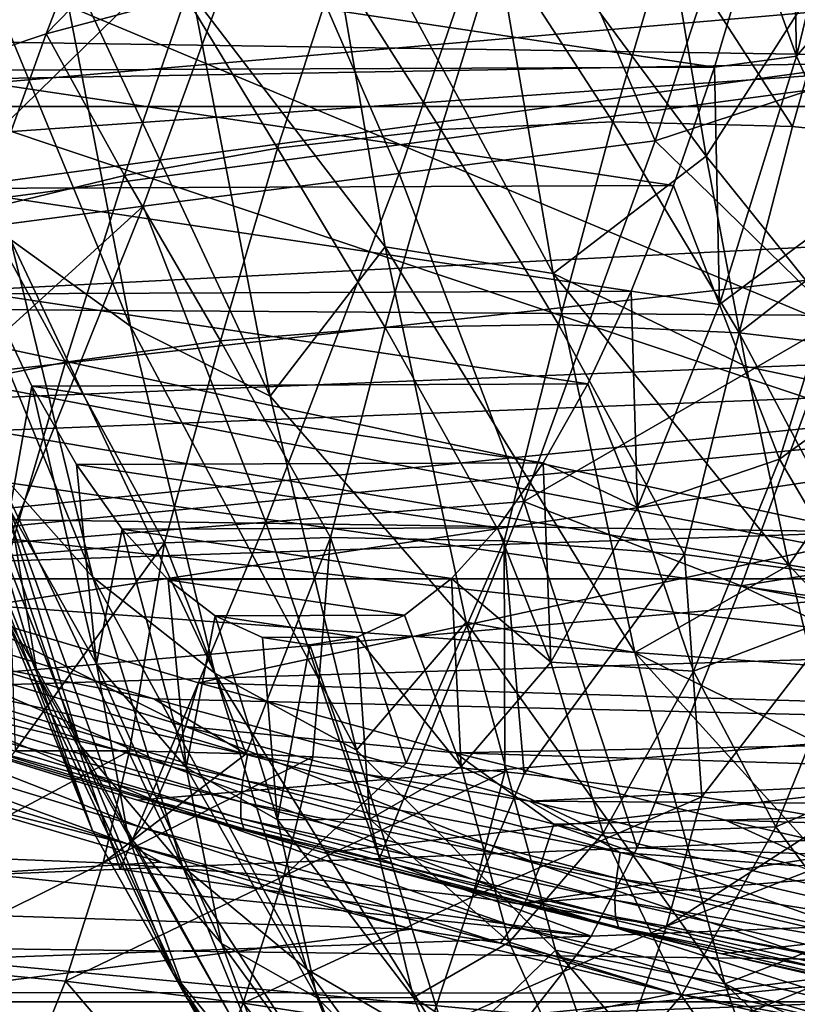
# Model space of a CAD drawing. Header units: metres. Extents: x -160 to 52, y -25 to 25.
# Tile 52 of 166: x -21.76 to -18.17, y -18.78 to -14.23. Entities that reach past the tile are written whole.
import ezdxf

# ---------------------------------------------------------------- set-up
doc = ezdxf.new("R2010")
doc.units = ezdxf.units.M
doc.layers.add('solid_509094_SW0001', color=7, linetype='CONTINUOUS')

msp = doc.modelspace()

# ---------------------------------------------------------------- linework, layer by layer
at = {"layer": 'solid_509094_SW0001'}
for points in [[(-159.199997, -12.25, -21.217623), (-2.2, -12.25, -21.217623), (-2.2, -14.630385, -19.652018)], [(-159.199997, -14.630385, -19.652018), (-159.199997, -12.25, -21.217623), (-2.2, -14.630385, -19.652018)], [(-18.173281, -14.397585, 240.388992), (-17.847292, -13.055367, 241.953522), (-18.198757, -13.183442, 240.587463)], [(-17.53886, -13.65521, 242.467819), (-17.847292, -13.055367, 241.953522), (-18.173281, -14.397585, 240.388992)], [(-19.453798, -13.322339, 54.898964), (-18.283709, -13.115125, 61.15295), (-18.826437, -14.788777, 61.102764)], [(-18.826437, -14.788777, 61.102764), (-18.283709, -13.115125, 61.15295), (-17.56217, -14.373562, 67.456833)], [(-18.283709, -13.115125, 61.15295), (-17.179119, -13.118665, 67.391418), (-17.56217, -14.373562, 67.456833)], [(-18.173281, -14.397585, 240.388992), (-18.198757, -13.183442, 240.587463), (-18.371925, -13.842731, 239.756378)], [(-17.085003, -14.415578, 156.350571), (-7.311633, -13.258711, 206.465927), (-18.501125, -13.608867, 156.64563)], [(-21.642118, -14.294198, 23.124832), (-20.70084, -13.325724, 23.157957), (-21.33568, -13.500757, 23.519991)], [(-21.642118, -14.294198, 23.124832), (-20.996376, -14.120806, 22.75869), (-20.70084, -13.325724, 23.157957)], [(-19.453798, -13.322339, 54.898964), (-20.010138, -14.939041, 54.707191), (-20.62406, -13.530023, 48.64502)], [(-19.453798, -13.322339, 54.898964), (-18.826437, -14.788777, 61.102764), (-20.010138, -14.939041, 54.707191)], [(-20.40604, -13.347255, 211.705841), (-20.074125, -15.279025, 213.298798), (-20.963863, -14.116713, 212.869995)], [(-19.298615, -15.401897, 212.977463), (-20.074125, -15.279025, 213.298798), (-20.40604, -13.347255, 211.705841)], [(-19.63327, -13.450926, 211.371353), (-19.298615, -15.401897, 212.977463), (-20.40604, -13.347255, 211.705841)], [(-19.63327, -13.450926, 211.371353), (-18.763504, -13.835217, 211.404358), (-18.590647, -14.859527, 212.233948)], [(-19.63327, -13.450926, 211.371353), (-18.590647, -14.859527, 212.233948), (-19.298615, -15.401897, 212.977463)], [(-22.230783, -14.490651, 23.542734), (-21.33568, -13.500757, 23.519991), (-21.913778, -13.698278, 23.933882)], [(-22.230783, -14.490651, 23.542734), (-21.642118, -14.294198, 23.124832), (-21.33568, -13.500757, 23.519991)], [(-21.252459, -15.645465, 215.029541), (-21.80652, -15.244057, 215.530884), (-22.147562, -13.47635, 213.894135)], [(-21.60248, -13.831214, 213.349701), (-21.252459, -15.645465, 215.029541), (-22.147562, -13.47635, 213.894135)], [(-20.62406, -13.530023, 48.64502), (-22.378437, -15.245604, 41.916275), (-21.794861, -13.742628, 42.391216)], [(-20.62406, -13.530023, 48.64502), (-21.194012, -15.089783, 48.311657), (-22.378437, -15.245604, 41.916275)], [(-20.010138, -14.939041, 54.707191), (-21.194012, -15.089783, 48.311657), (-20.62406, -13.530023, 48.64502)], [(-30.09617, -14.070501, 104.363647), (-29.143726, -14.629362, 104.165062), (-18.501125, -13.608867, 156.64563)], [(-29.143726, -14.629362, 104.165062), (-17.085003, -14.415578, 156.350571), (-18.501125, -13.608867, 156.64563)], [(-17.879827, -15.059096, 240.831421), (-17.53886, -13.65521, 242.467819), (-18.173281, -14.397585, 240.388992)], [(-28.382711, -14.416945, 102.313995), (-27.237396, -14.982709, 102.075356), (-12.591782, -13.71613, 99.023727)], [(-24.208048, -14.016588, 101.444145), (-28.382711, -14.416945, 102.313995), (-12.591782, -13.71613, 99.023727)], [(-27.237396, -14.982709, 102.075356), (-25.986204, -15.540553, 101.814651), (-12.591782, -13.71613, 99.023727)], [(-25.986204, -15.540553, 101.814651), (-13.224585, -15.627978, 99.155579), (-12.591782, -13.71613, 99.023727)], [(-22.182384, -13.89665, 102.19677), (-12.084919, -13.791648, 100.092812), (-13.419946, -17.554045, 100.370987)], [(-20.606619, -15.96841, 214.584518), (-21.252459, -15.645465, 215.029541), (-21.60248, -13.831214, 213.349701)], [(-20.963863, -14.116713, 212.869995), (-20.606619, -15.96841, 214.584518), (-21.60248, -13.831214, 213.349701)], [(-19.022532, -14.700132, 21.262287), (-18.767569, -13.832637, 21.835644), (-19.55431, -13.880559, 22.127483)], [(-19.022532, -14.700132, 21.262287), (-18.191813, -14.722625, 20.954041), (-18.767569, -13.832637, 21.835644)], [(-18.191813, -14.722625, 20.954041), (-17.943487, -13.845516, 21.541735), (-18.767569, -13.832637, 21.835644)], [(-18.590647, -14.859527, 212.233948), (-18.763504, -13.835217, 211.404358), (-18.050093, -14.010498, 211.396576)], [(-22.475178, -13.859868, 220.063721), (-18.553247, -14.447585, 238.886169), (-18.371925, -13.842731, 239.756378)], [(-22.475178, -13.859868, 220.063721), (-22.293646, -14.463206, 220.934937), (-18.553247, -14.447585, 238.886169)], [(-19.817663, -14.736327, 21.567135), (-19.55431, -13.880559, 22.127483), (-20.298777, -13.979791, 22.430727)], [(-19.817663, -14.736327, 21.567135), (-19.022532, -14.700132, 21.262287), (-19.55431, -13.880559, 22.127483)], [(-18.173281, -14.397585, 240.388992), (-18.371925, -13.842731, 239.756378), (-18.553247, -14.447585, 238.886169)], [(-18.191813, -14.722625, 20.954041), (-17.331972, -14.812612, 20.627527), (-17.943487, -13.845516, 21.541735)], [(-23.973467, -14.016588, 102.569969), (-22.182384, -13.89665, 102.19677), (-13.419946, -17.554045, 100.370987)], [(-23.973467, -14.016588, 102.569969), (-13.419946, -17.554045, 100.370987), (-28.969301, -14.214999, 103.610924)], [(-20.571789, -14.82228, 21.882742), (-20.298777, -13.979791, 22.430727), (-20.996376, -14.120806, 22.75869)], [(-20.571789, -14.82228, 21.882742), (-19.817663, -14.736327, 21.567135), (-20.298777, -13.979791, 22.430727)], [(-18.590647, -14.859527, 212.233948), (-18.050093, -14.010498, 211.396576), (-17.689871, -15.982381, 213.125381)], [(-21.279795, -14.949032, 22.223064), (-20.996376, -14.120806, 22.75869), (-21.642118, -14.294198, 23.124832)], [(-21.279795, -14.949032, 22.223064), (-20.571789, -14.82228, 21.882742), (-20.996376, -14.120806, 22.75869)], [(-20.074125, -15.279025, 213.298798), (-20.606619, -15.96841, 214.584518), (-20.963863, -14.116713, 212.869995)], [(-13.419946, -17.554045, 100.370987), (-27.937998, -14.761757, 103.396034), (-28.969301, -14.214999, 103.610924)], [(-21.936222, -15.10772, 22.602316), (-21.642118, -14.294198, 23.124832), (-22.230783, -14.490651, 23.542734)], [(-21.936222, -15.10772, 22.602316), (-21.279795, -14.949032, 22.223064), (-21.642118, -14.294198, 23.124832)], [(-18.826437, -14.788777, 61.102764), (-17.56217, -14.373562, 67.456833), (-17.979334, -15.61622, 67.527695)], [(-29.143726, -14.629362, 104.165062), (-28.099867, -15.185359, 103.947464), (-17.085003, -14.415578, 156.350571)], [(-28.099867, -15.185359, 103.947464), (-26.956629, -15.736321, 103.709198), (-17.085003, -14.415578, 156.350571)], [(-26.956629, -15.736321, 103.709198), (-15.586901, -15.149146, 156.038422), (-17.085003, -14.415578, 156.350571)], [(-18.528837, -15.545301, 238.682587), (-18.173281, -14.397585, 240.388992), (-18.553247, -14.447585, 238.886169)], [(-17.879827, -15.059096, 240.831421), (-18.173281, -14.397585, 240.388992), (-18.528837, -15.545301, 238.682587)], [(-22.293646, -14.463206, 220.934937), (-18.74189, -14.995251, 237.98082), (-18.553247, -14.447585, 238.886169)], [(-22.293646, -14.463206, 220.934937), (-22.104815, -15.009295, 221.841202), (-18.74189, -14.995251, 237.98082)], [(-18.528837, -15.545301, 238.682587), (-18.553247, -14.447585, 238.886169), (-18.74189, -14.995251, 237.98082)], [(-159.199997, -14.630385, -19.652018), (-2.2, -14.630385, -19.652018), (-2.2, -16.81292, -17.820654)], [(-159.199997, -16.81292, -17.820654), (-159.199997, -14.630385, -19.652018), (-2.2, -16.81292, -17.820654)], [(-19.273455, -15.636811, 20.498335), (-19.022532, -14.700132, 21.262287), (-19.817663, -14.736327, 21.567135)], [(-19.273455, -15.636811, 20.498335), (-18.439342, -15.676164, 20.174046), (-19.022532, -14.700132, 21.262287)], [(-18.439342, -15.676164, 20.174046), (-18.191813, -14.722625, 20.954041), (-19.022532, -14.700132, 21.262287)], [(-20.074337, -15.651653, 20.82073), (-19.817663, -14.736327, 21.567135), (-20.571789, -14.82228, 21.882742)], [(-20.074337, -15.651653, 20.82073), (-19.273455, -15.636811, 20.498335), (-19.817663, -14.736327, 21.567135)], [(-18.439342, -15.676164, 20.174046), (-17.331972, -14.812612, 20.627527), (-18.191813, -14.722625, 20.954041)], [(-13.419946, -17.554045, 100.370987), (-26.807941, -15.303558, 103.160568), (-27.937998, -14.761757, 103.396034)], [(-21.425945, -16.805828, 217.357361), (-21.886292, -16.287712, 217.846329), (-22.255135, -14.774088, 216.076157)], [(-21.80652, -15.244057, 215.530884), (-21.425945, -16.805828, 217.357361), (-22.255135, -14.774088, 216.076157)], [(-20.010138, -14.939041, 54.707191), (-18.826437, -14.788777, 61.102764), (-19.434267, -16.455875, 61.070034)], [(-19.434267, -16.455875, 61.070034), (-18.826437, -14.788777, 61.102764), (-17.979334, -15.61622, 67.527695)], [(-20.835968, -15.712772, 21.15591), (-20.571789, -14.82228, 21.882742), (-21.279795, -14.949032, 22.223064)], [(-20.835968, -15.712772, 21.15591), (-20.074337, -15.651653, 20.82073), (-20.571789, -14.82228, 21.882742)], [(-18.439342, -15.676164, 20.174046), (-17.578995, -15.7775, 19.832344), (-17.331972, -14.812612, 20.627527)], [(-19.298615, -15.401897, 212.977463), (-18.590647, -14.859527, 212.233948), (-18.40576, -15.832043, 213.121277)], [(-18.40576, -15.832043, 213.121277), (-18.590647, -14.859527, 212.233948), (-17.689871, -15.982381, 213.125381)], [(-21.552603, -15.812214, 21.518312), (-21.279795, -14.949032, 22.223064), (-21.936222, -15.10772, 22.602316)], [(-21.552603, -15.812214, 21.518312), (-20.835968, -15.712772, 21.15591), (-21.279795, -14.949032, 22.223064)], [(-20.010138, -14.939041, 54.707191), (-20.626364, -16.550831, 54.539593), (-21.194012, -15.089783, 48.311657)], [(-20.010138, -14.939041, 54.707191), (-19.434267, -16.455875, 61.070034), (-20.626364, -16.550831, 54.539593)], [(-22.104815, -15.009295, 221.841202), (-18.937149, -15.483767, 237.043716), (-18.74189, -14.995251, 237.98082)], [(-22.104815, -15.009295, 221.841202), (-21.909386, -15.49618, 222.779129), (-18.937149, -15.483767, 237.043716)], [(-18.528837, -15.545301, 238.682587), (-18.74189, -14.995251, 237.98082), (-18.937149, -15.483767, 237.043716)], [(-18.25172, -16.259546, 239.0466), (-17.879827, -15.059096, 240.831421), (-18.528837, -15.545301, 238.682587)], [(-17.467283, -15.687708, 241.223984), (-17.879827, -15.059096, 240.831421), (-18.25172, -16.259546, 239.0466)], [(-21.194012, -15.089783, 48.311657), (-23.011166, -16.744946, 41.478878), (-22.378437, -15.245604, 41.916275)], [(-21.194012, -15.089783, 48.311657), (-21.818575, -16.646101, 48.009182), (-23.011166, -16.744946, 41.478878)], [(-22.218189, -15.942081, 21.922646), (-21.552603, -15.812214, 21.518312), (-21.936222, -15.10772, 22.602316)], [(-20.626364, -16.550831, 54.539593), (-21.818575, -16.646101, 48.009182), (-21.194012, -15.089783, 48.311657)], [(-26.956629, -15.736321, 103.709198), (-25.704861, -16.280245, 103.448357), (-15.586901, -15.149146, 156.038422)], [(-25.704861, -16.280245, 103.448357), (-14.011963, -15.814143, 155.710251), (-15.586901, -15.149146, 156.038422)], [(-20.861862, -17.24836, 216.904129), (-21.425945, -16.805828, 217.357361), (-21.80652, -15.244057, 215.530884)], [(-21.252459, -15.645465, 215.029541), (-20.861862, -17.24836, 216.904129), (-21.80652, -15.244057, 215.530884)], [(-20.074125, -15.279025, 213.298798), (-19.699694, -17.013966, 215.09581), (-20.606619, -15.96841, 214.584518)], [(-18.921003, -17.154324, 214.789719), (-19.699694, -17.013966, 215.09581), (-20.074125, -15.279025, 213.298798)], [(-19.298615, -15.401897, 212.977463), (-18.921003, -17.154324, 214.789719), (-20.074125, -15.279025, 213.298798)], [(-13.419946, -17.554045, 100.370987), (-25.571733, -15.838998, 102.902992), (-26.807941, -15.303558, 103.160568)], [(-19.298615, -15.401897, 212.977463), (-18.40576, -15.832043, 213.121277), (-18.20949, -16.749378, 214.063232)], [(-19.298615, -15.401897, 212.977463), (-18.20949, -16.749378, 214.063232), (-18.921003, -17.154324, 214.789719)], [(-21.909386, -15.49618, 222.779129), (-19.138325, -15.911356, 236.078217), (-18.937149, -15.483767, 237.043716)], [(-21.909386, -15.49618, 222.779129), (-21.708061, -15.922088, 223.745331), (-19.138325, -15.911356, 236.078217)], [(-21.809168, -16.494621, 222.939362), (-21.708061, -15.922088, 223.745331), (-21.909386, -15.49618, 222.779129)], [(-18.909159, -16.483013, 236.857315), (-18.937149, -15.483767, 237.043716), (-19.138325, -15.911356, 236.078217)], [(-18.909159, -16.483013, 236.857315), (-18.528837, -15.545301, 238.682587), (-18.937149, -15.483767, 237.043716)], [(-25.986204, -15.540553, 101.814651), (-24.617893, -16.085672, 101.529541), (-13.224585, -15.627978, 99.155579)], [(-21.682768, -17.252491, 222.580032), (-21.809168, -16.494621, 222.939362), (-22.1898, -15.559957, 221.112595)], [(-22.080889, -16.274881, 220.669342), (-21.682768, -17.252491, 222.580032), (-22.1898, -15.559957, 221.112595)], [(-18.25172, -16.259546, 239.0466), (-18.528837, -15.545301, 238.682587), (-18.909159, -16.483013, 236.857315)], [(-24.617893, -16.085672, 101.529541), (-23.130217, -16.616974, 101.219566), (-13.224585, -15.627978, 99.155579)], [(-23.130217, -16.616974, 101.219566), (-22.063334, -16.959471, 100.997261), (-13.224585, -15.627978, 99.155579)], [(-22.063334, -16.959471, 100.997261), (-20.937956, -17.293451, 100.762772), (-13.224585, -15.627978, 99.155579)], [(-20.20796, -17.604387, 216.497803), (-20.861862, -17.24836, 216.904129), (-21.252459, -15.645465, 215.029541)], [(-20.606619, -15.96841, 214.584518), (-20.20796, -17.604387, 216.497803), (-21.252459, -15.645465, 215.029541)], [(-20.937956, -17.293451, 100.762772), (-13.937403, -17.50281, 99.304108), (-13.224585, -15.627978, 99.155579)], [(-20.328152, -16.621872, 19.85227), (-20.074337, -15.651653, 20.82073), (-20.835968, -15.712772, 21.15591)], [(-20.328152, -16.621872, 19.85227), (-19.525148, -16.637518, 19.506758), (-20.074337, -15.651653, 20.82073)], [(-19.525148, -16.637518, 19.506758), (-19.273455, -15.636811, 20.498335), (-20.074337, -15.651653, 20.82073)], [(-19.525148, -16.637518, 19.506758), (-18.691854, -16.700344, 19.164585), (-19.273455, -15.636811, 20.498335)], [(-19.434267, -16.455875, 61.070034), (-17.979334, -15.61622, 67.527695), (-18.429054, -16.845146, 67.603737)], [(-18.691854, -16.700344, 19.164585), (-18.439342, -15.676164, 20.174046), (-19.273455, -15.636811, 20.498335)], [(-18.429054, -16.845146, 67.603737), (-17.979334, -15.61622, 67.527695), (-12.656805, -15.927382, 98.243393)], [(-18.691854, -16.700344, 19.164585), (-17.835953, -16.816702, 18.809864), (-18.439342, -15.676164, 20.174046)], [(-17.835953, -16.816702, 18.809864), (-17.578995, -15.7775, 19.832344), (-18.439342, -15.676164, 20.174046)], [(-17.8547, -16.938269, 239.36467), (-17.467283, -15.687708, 241.223984), (-18.25172, -16.259546, 239.0466)], [(-21.484114, -17.581303, 219.776505), (-21.84371, -16.95425, 220.220291), (-22.231543, -15.706797, 218.358963)], [(-21.886292, -16.287712, 217.846329), (-21.484114, -17.581303, 219.776505), (-22.231543, -15.706797, 218.358963)], [(-21.094065, -16.646917, 20.21604), (-20.835968, -15.712772, 21.15591), (-21.552603, -15.812214, 21.518312)], [(-21.094065, -16.646917, 20.21604), (-20.328152, -16.621872, 19.85227), (-20.835968, -15.712772, 21.15591)], [(-25.704861, -16.280245, 103.448357), (-24.336136, -16.814125, 103.1632), (-14.011963, -15.814143, 155.710251)], [(-24.336136, -16.814125, 103.1632), (-12.364593, -16.414486, 155.367004), (-14.011963, -15.814143, 155.710251)], [(-21.81636, -16.706118, 20.612696), (-21.552603, -15.812214, 21.518312), (-22.218189, -15.942081, 21.922646)], [(-21.81636, -16.706118, 20.612696), (-21.094065, -16.646917, 20.21604), (-21.552603, -15.812214, 21.518312)], [(-18.20949, -16.749378, 214.063232), (-18.40576, -15.832043, 213.121277), (-17.689871, -15.982381, 213.125381)], [(-13.419946, -17.554045, 100.370987), (-24.219315, -16.363192, 102.621193), (-25.571733, -15.838998, 102.902992)], [(-21.809168, -16.494621, 222.939362), (-21.408985, -17.206457, 224.859955), (-21.708061, -15.922088, 223.745331)], [(-21.708061, -15.922088, 223.745331), (-19.344618, -16.276243, 235.08815), (-19.138325, -15.911356, 236.078217)], [(-21.708061, -15.922088, 223.745331), (-21.50164, -16.285252, 224.736008), (-19.344618, -16.276243, 235.08815)], [(-21.408985, -17.206457, 224.859955), (-21.50164, -16.285252, 224.736008), (-21.708061, -15.922088, 223.745331)], [(-18.909159, -16.483013, 236.857315), (-19.138325, -15.911356, 236.078217), (-19.344618, -16.276243, 235.08815)], [(-18.429054, -16.845146, 67.603737), (-12.656805, -15.927382, 98.243393), (-13.372701, -17.808746, 98.392174)], [(-19.699694, -17.013966, 215.09581), (-20.20796, -17.604387, 216.497803), (-20.606619, -15.96841, 214.584518)], [(-18.20949, -16.749378, 214.063232), (-17.689871, -15.982381, 213.125381), (-17.284935, -17.733404, 215.068787)], [(-21.42897, -17.972666, 222.210739), (-21.682768, -17.252491, 222.580032), (-22.080889, -16.274881, 220.669342)], [(-21.84371, -16.95425, 220.220291), (-21.42897, -17.972666, 222.210739), (-22.080889, -16.274881, 220.669342)], [(-21.010975, -18.140564, 219.348923), (-21.484114, -17.581303, 219.776505), (-21.886292, -16.287712, 217.846329)], [(-21.425945, -16.805828, 217.357361), (-21.010975, -18.140564, 219.348923), (-21.886292, -16.287712, 217.846329)], [(-21.50164, -16.285252, 224.736008), (-19.555101, -16.576822, 234.077988), (-19.344618, -16.276243, 235.08815)], [(-21.50164, -16.285252, 224.736008), (-21.291052, -16.584072, 225.746674), (-19.555101, -16.576822, 234.077988)], [(-21.408985, -17.206457, 224.859955), (-21.291052, -16.584072, 225.746674), (-21.50164, -16.285252, 224.736008)], [(-19.309103, -17.198051, 234.937866), (-19.344618, -16.276243, 235.08815), (-19.555101, -16.576822, 234.077988)], [(-19.309103, -17.198051, 234.937866), (-18.909159, -16.483013, 236.857315), (-19.344618, -16.276243, 235.08815)], [(-18.649515, -17.240343, 237.137482), (-18.25172, -16.259546, 239.0466), (-18.909159, -16.483013, 236.857315)], [(-17.8547, -16.938269, 239.36467), (-18.25172, -16.259546, 239.0466), (-18.649515, -17.240343, 237.137482)], [(-13.419946, -17.554045, 100.370987), (-22.74745, -16.874813, 102.314507), (-24.219315, -16.363192, 102.621193)], [(-24.336136, -16.814125, 103.1632), (-22.843792, -17.333849, 102.852333), (-12.364593, -16.414486, 155.367004)], [(-22.843792, -17.333849, 102.852333), (-10.648907, -16.953835, 155.009506), (-12.364593, -16.414486, 155.367004)], [(-20.626364, -16.550831, 54.539593), (-19.434267, -16.455875, 61.070034), (-20.10132, -18.106167, 61.067093)], [(-20.10132, -18.106167, 61.067093), (-19.434267, -16.455875, 61.070034), (-18.909624, -18.056934, 67.684662)], [(-19.434267, -16.455875, 61.070034), (-18.429054, -16.845146, 67.603737), (-18.909624, -18.056934, 67.684662)], [(-21.264198, -17.99703, 224.588867), (-21.408985, -17.206457, 224.859955), (-21.809168, -16.494621, 222.939362)], [(-21.682768, -17.252491, 222.580032), (-21.264198, -17.99703, 224.588867), (-21.809168, -16.494621, 222.939362)], [(-18.649515, -17.240343, 237.137482), (-18.909159, -16.483013, 236.857315), (-19.309103, -17.198051, 234.937866)], [(-20.626364, -16.550831, 54.539593), (-21.299925, -18.155386, 54.4105), (-21.818575, -16.646101, 48.009182)], [(-20.626364, -16.550831, 54.539593), (-20.10132, -18.106167, 61.067093), (-21.299925, -18.155386, 54.4105)], [(-21.408985, -17.206457, 224.859955), (-20.994656, -17.685846, 226.848434), (-21.291052, -16.584072, 225.746674)], [(-21.291052, -16.584072, 225.746674), (-19.769007, -16.812061, 233.051407), (-19.555101, -16.576822, 234.077988)], [(-21.291052, -16.584072, 225.746674), (-21.077066, -16.817524, 226.773651), (-19.769007, -16.812061, 233.051407)], [(-20.994656, -17.685846, 226.848434), (-21.077066, -16.817524, 226.773651), (-21.291052, -16.584072, 225.746674)], [(-19.309103, -17.198051, 234.937866), (-19.555101, -16.576822, 234.077988), (-19.769007, -16.812061, 233.051407)], [(-21.818575, -16.646101, 48.009182), (-21.299925, -18.155386, 54.4105), (-21.901764, -18.180084, 51.068089)], [(-21.81636, -16.706118, 20.612696), (-21.785629, -17.608534, 19.29162), (-21.094065, -16.646917, 20.21604)], [(-21.094065, -16.646917, 20.21604), (-21.785629, -17.608534, 19.29162), (-21.256729, -17.607708, 18.980745)], [(-21.094065, -16.646917, 20.21604), (-21.256729, -17.607708, 18.980745), (-20.717314, -17.621386, 18.696251)], [(-21.094065, -16.646917, 20.21604), (-20.717314, -17.621386, 18.696251), (-20.328152, -16.621872, 19.85227)], [(-20.328152, -16.621872, 19.85227), (-20.717314, -17.621386, 18.696251), (-20.409246, -17.635836, 18.544813)], [(-20.328152, -16.621872, 19.85227), (-20.409246, -17.635836, 18.544813), (-19.977209, -17.66436, 18.342522)], [(-20.328152, -16.621872, 19.85227), (-19.977209, -17.66436, 18.342522), (-19.525148, -16.637518, 19.506758)], [(-19.525148, -16.637518, 19.506758), (-19.977209, -17.66436, 18.342522), (-19.521845, -17.705095, 18.138615)], [(-19.525148, -16.637518, 19.506758), (-19.521845, -17.705095, 18.138615), (-19.431864, -17.714466, 18.099129)], [(-19.525148, -16.637518, 19.506758), (-19.431864, -17.714466, 18.099129), (-18.691854, -16.700344, 19.164585)], [(-18.691854, -16.700344, 19.164585), (-19.431864, -17.714466, 18.099129), (-18.611315, -17.820784, 17.744949)], [(-18.691854, -16.700344, 19.164585), (-18.611315, -17.820784, 17.744949), (-17.835953, -16.816702, 18.809864)], [(-18.921003, -17.154324, 214.789719), (-18.20949, -16.749378, 214.063232), (-18.00252, -17.608332, 215.056549)], [(-18.00252, -17.608332, 215.056549), (-18.20949, -16.749378, 214.063232), (-17.284935, -17.733404, 215.068787)], [(-159.199997, -16.81292, -17.820654), (-2.2, -16.81292, -17.820654), (-2.2, -18.768089, -15.748297)], [(-159.199997, -18.768089, -15.748297), (-159.199997, -16.81292, -17.820654), (-2.2, -18.768089, -15.748297)], [(-20.435965, -18.61824, 218.948135), (-21.010975, -18.140564, 219.348923), (-21.425945, -16.805828, 217.357361)], [(-20.861862, -17.24836, 216.904129), (-20.435965, -18.61824, 218.948135), (-21.425945, -16.805828, 217.357361)], [(-21.077066, -16.817524, 226.773651), (-19.985563, -16.981079, 232.012085), (-19.769007, -16.812061, 233.051407)], [(-21.077066, -16.817524, 226.773651), (-20.860453, -16.984734, 227.813248), (-19.985563, -16.981079, 232.012085)], [(-20.994656, -17.685846, 226.848434), (-20.860453, -16.984734, 227.813248), (-21.077066, -16.817524, 226.773651)], [(-19.723272, -17.680758, 232.95015), (-19.769007, -16.812061, 233.051407), (-19.985563, -16.981079, 232.012085)], [(-19.723272, -17.680758, 232.95015), (-19.309103, -17.198051, 234.937866), (-19.769007, -16.812061, 233.051407)], [(-17.835953, -16.816702, 18.809864), (-18.611315, -17.820784, 17.744949), (-18.005585, -17.924576, 17.482853)], [(-13.419946, -17.554045, 100.370987), (-21.144293, -17.367622, 101.980469), (-22.74745, -16.874813, 102.314507)], [(-22.4175, -17.116579, 102.263496), (-22.74745, -16.874813, 102.314507), (-21.144293, -17.367622, 101.980469)], [(-16.116209, -17.934433, 83.182243), (-18.909624, -18.056934, 67.684662), (-18.429054, -16.845146, 67.603737)], [(-16.116209, -17.934433, 83.182243), (-18.429054, -16.845146, 67.603737), (-13.372701, -17.808746, 98.392174)], [(-22.843792, -17.333849, 102.852333), (-21.219469, -17.83596, 102.514023), (-10.648907, -16.953835, 155.009506)], [(-22.681984, -16.983187, 101.098404), (-20.997242, -17.494967, 100.74736), (-22.063334, -16.959471, 100.997261)], [(-20.997242, -17.494967, 100.74736), (-20.937956, -17.293451, 100.762772), (-22.063334, -16.959471, 100.997261)], [(-21.054035, -18.637383, 221.840561), (-21.42897, -17.972666, 222.210739), (-21.84371, -16.95425, 220.220291)], [(-21.484114, -17.581303, 219.776505), (-21.054035, -18.637383, 221.840561), (-21.84371, -16.95425, 220.220291)], [(-21.219469, -17.83596, 102.514023), (-20.356258, -18.078941, 102.334251), (-10.648907, -16.953835, 155.009506)], [(-20.356258, -18.078941, 102.334251), (-19.456812, -18.316082, 102.14695), (-10.648907, -16.953835, 155.009506)], [(-19.456812, -18.316082, 102.14695), (-8.868578, -17.435457, 154.63855), (-10.648907, -16.953835, 155.009506)], [(-18.2691, -17.960007, 237.375839), (-17.8547, -16.938269, 239.36467), (-18.649515, -17.240343, 237.137482)], [(-17.347574, -17.56472, 239.628922), (-17.8547, -16.938269, 239.36467), (-18.2691, -17.960007, 237.375839)], [(-22.755335, -17.167068, 101.032166), (-21.06415, -17.680805, 100.679779), (-22.681984, -16.983187, 101.098404)], [(-21.06415, -17.680805, 100.679779), (-20.997242, -17.494967, 100.74736), (-22.681984, -16.983187, 101.098404)], [(-20.994656, -17.685846, 226.848434), (-20.571779, -17.926313, 228.87793), (-20.860453, -16.984734, 227.813248)], [(-20.860453, -16.984734, 227.813248), (-20.203873, -17.083105, 230.964355), (-19.985563, -16.981079, 232.012085)], [(-20.860453, -16.984734, 227.813248), (-20.642107, -17.084936, 228.861145), (-20.203873, -17.083105, 230.964355)], [(-20.571779, -17.926313, 228.87793), (-20.642107, -17.084936, 228.861145), (-20.860453, -16.984734, 227.813248)], [(-19.699694, -17.013966, 215.09581), (-19.287571, -18.529726, 217.0737), (-20.20796, -17.604387, 216.497803)], [(-19.723272, -17.680758, 232.95015), (-19.985563, -16.981079, 232.012085), (-20.203873, -17.083105, 230.964355)], [(-18.505306, -18.685612, 216.784775), (-19.287571, -18.529726, 217.0737), (-19.699694, -17.013966, 215.09581)], [(-18.921003, -17.154324, 214.789719), (-18.505306, -18.685612, 216.784775), (-19.699694, -17.013966, 215.09581)], [(-20.642107, -17.084936, 228.861145), (-20.422985, -17.117748, 229.912781), (-20.203873, -17.083105, 230.964355)], [(-20.571779, -17.926313, 228.87793), (-20.422985, -17.117748, 229.912781), (-20.642107, -17.084936, 228.861145)], [(-20.146069, -17.924608, 230.921036), (-20.203873, -17.083105, 230.964355), (-20.422985, -17.117748, 229.912781)], [(-20.146069, -17.924608, 230.921036), (-19.723272, -17.680758, 232.95015), (-20.203873, -17.083105, 230.964355)], [(-22.4175, -17.116579, 102.263496), (-20.710989, -17.626034, 101.907921), (-22.442596, -17.233185, 102.321045)], [(-22.4175, -17.116579, 102.263496), (-21.144293, -17.367622, 101.980469), (-20.710989, -17.626034, 101.907921)], [(-20.571779, -17.926313, 228.87793), (-20.146069, -17.924608, 230.921036), (-20.422985, -17.117748, 229.912781)], [(-18.921003, -17.154324, 214.789719), (-18.00252, -17.608332, 215.056549), (-17.78557, -18.405914, 216.097748)], [(-18.921003, -17.154324, 214.789719), (-17.78557, -18.405914, 216.097748), (-18.505306, -18.685612, 216.784775)], [(-22.830257, -17.325006, 100.918053), (-21.133543, -17.840425, 100.564514), (-22.755335, -17.167068, 101.032166)], [(-21.133543, -17.840425, 100.564514), (-21.06415, -17.680805, 100.679779), (-22.755335, -17.167068, 101.032166)], [(-19.067837, -17.988234, 235.129837), (-19.309103, -17.198051, 234.937866), (-19.723272, -17.680758, 232.95015)], [(-19.067837, -17.988234, 235.129837), (-18.649515, -17.240343, 237.137482), (-19.309103, -17.198051, 234.937866)], [(-22.442596, -17.233185, 102.321045), (-20.732094, -17.743832, 101.964638), (-22.45636, -17.332859, 102.40715)], [(-20.710989, -17.626034, 101.907921), (-20.732094, -17.743832, 101.964638), (-22.442596, -17.233185, 102.321045)], [(-20.830833, -18.498446, 226.668716), (-20.994656, -17.685846, 226.848434), (-21.408985, -17.206457, 224.859955)], [(-21.264198, -17.99703, 224.588867), (-20.830833, -18.498446, 226.668716), (-21.408985, -17.206457, 224.859955)], [(-19.773272, -19.002544, 218.583984), (-20.435965, -18.61824, 218.948135), (-20.861862, -17.24836, 216.904129)], [(-20.20796, -17.604387, 216.497803), (-19.773272, -19.002544, 218.583984), (-20.861862, -17.24836, 216.904129)], [(-18.2691, -17.960007, 237.375839), (-18.649515, -17.240343, 237.137482), (-19.067837, -17.988234, 235.129837)], [(-20.992928, -18.748285, 224.303421), (-21.264198, -17.99703, 224.588867), (-21.682768, -17.252491, 222.580032)], [(-21.42897, -17.972666, 222.210739), (-20.992928, -18.748285, 224.303421), (-21.682768, -17.252491, 222.580032)], [(-20.997242, -17.494967, 100.74736), (-19.751238, -17.616817, 100.515503), (-20.937956, -17.293451, 100.762772)], [(-20.937956, -17.293451, 100.762772), (-19.751238, -17.616817, 100.515503), (-13.937403, -17.50281, 99.304108)], [(-22.901653, -17.446249, 100.763832), (-21.200691, -17.962957, 100.409416), (-22.830257, -17.325006, 100.918053)], [(-22.446886, -17.455126, 102.639282), (-21.219469, -17.83596, 102.514023), (-22.843792, -17.333849, 102.852333)], [(-21.200691, -17.962957, 100.409416), (-21.133543, -17.840425, 100.564514), (-22.830257, -17.325006, 100.918053)], [(-22.45636, -17.332859, 102.40715), (-20.742445, -17.844526, 102.050034), (-22.457823, -17.408611, 102.51577)], [(-20.732094, -17.743832, 101.964638), (-20.742445, -17.844526, 102.050034), (-22.45636, -17.332859, 102.40715)], [(-13.419946, -17.554045, 100.370987), (-19.407232, -17.840269, 101.618523), (-21.144293, -17.367622, 101.980469)], [(-20.710989, -17.626034, 101.907921), (-21.144293, -17.367622, 101.980469), (-19.407232, -17.840269, 101.618523)], [(-22.457823, -17.408611, 102.51577), (-20.741318, -17.921053, 102.158112), (-22.446886, -17.455126, 102.639282)], [(-20.742445, -17.844526, 102.050034), (-20.741318, -17.921053, 102.158112), (-22.457823, -17.408611, 102.51577)], [(-22.964661, -17.522537, 100.580009), (-21.261026, -18.040058, 100.225037), (-22.901653, -17.446249, 100.763832)], [(-21.261026, -18.040058, 100.225037), (-21.200691, -17.962957, 100.409416), (-22.901653, -17.446249, 100.763832)], [(-22.446886, -17.455126, 102.639282), (-20.728788, -17.968044, 102.281288), (-21.219469, -17.83596, 102.514023)], [(-20.741318, -17.921053, 102.158112), (-20.728788, -17.968044, 102.281288), (-22.446886, -17.455126, 102.639282)], [(-19.456812, -18.316082, 102.14695), (-18.519432, -18.546993, 101.951759), (-8.868578, -17.435457, 154.63855)], [(-18.519432, -18.546993, 101.951759), (-17.543945, -18.770918, 101.748642), (-8.868578, -17.435457, 154.63855)], [(-22.964661, -17.522537, 100.580009), (-22.208132, -17.801815, 100.216782), (-21.261026, -18.040058, 100.225037)], [(-21.06415, -17.680805, 100.679779), (-19.356821, -18.134346, 100.324036), (-20.997242, -17.494967, 100.74736)], [(-20.997242, -17.494967, 100.74736), (-19.296024, -17.946882, 100.392891), (-19.751238, -17.616817, 100.515503)], [(-19.356821, -18.134346, 100.324036), (-19.296024, -17.946882, 100.392891), (-20.997242, -17.494967, 100.74736)], [(-19.751238, -17.616817, 100.515503), (-14.089174, -17.79344, 99.335732), (-13.937403, -17.50281, 99.304108)], [(-13.419946, -17.554045, 100.370987), (-13.589752, -17.880672, 100.406372), (-19.407232, -17.840269, 101.618523)], [(-17.7773, -18.624249, 237.566544), (-17.347574, -17.56472, 239.628922), (-18.2691, -17.960007, 237.375839)], [(-21.256729, -17.607708, 18.980745), (-21.785629, -17.608534, 19.29162), (-22.167187, -18.094858, 18.773079)], [(-21.37878, -18.125767, 18.256649), (-21.256729, -17.607708, 18.980745), (-22.167187, -18.094858, 18.773079)], [(-20.567215, -19.230238, 221.478653), (-21.054035, -18.637383, 221.840561), (-21.484114, -17.581303, 219.776505)], [(-21.010975, -18.140564, 219.348923), (-20.567215, -19.230238, 221.478653), (-21.484114, -17.581303, 219.776505)], [(-20.717314, -17.621386, 18.696251), (-21.256729, -17.607708, 18.980745), (-21.37878, -18.125767, 18.256649)], [(-19.287571, -18.529726, 217.0737), (-19.773272, -19.002544, 218.583984), (-20.20796, -17.604387, 216.497803)], [(-20.409246, -17.635836, 18.544813), (-20.717314, -17.621386, 18.696251), (-21.37878, -18.125767, 18.256649)], [(-20.54336, -18.186882, 17.794525), (-20.409246, -17.635836, 18.544813), (-21.37878, -18.125767, 18.256649)], [(-20.710989, -17.626034, 101.907921), (-18.988867, -18.078056, 101.549088), (-20.732094, -17.743832, 101.964638)], [(-20.710989, -17.626034, 101.907921), (-19.407232, -17.840269, 101.618523), (-18.988867, -18.078056, 101.549088)], [(-19.977209, -17.66436, 18.342522), (-20.409246, -17.635836, 18.544813), (-20.54336, -18.186882, 17.794525)], [(-19.751238, -17.616817, 100.515503), (-18.501068, -17.928082, 100.255013), (-14.089174, -17.79344, 99.335732)], [(-19.296024, -17.946882, 100.392891), (-18.501068, -17.928082, 100.255013), (-19.751238, -17.616817, 100.515503)], [(-21.133543, -17.840425, 100.564514), (-19.420963, -18.295361, 100.207672), (-21.06415, -17.680805, 100.679779)], [(-19.420963, -18.295361, 100.207672), (-19.356821, -18.134346, 100.324036), (-21.06415, -17.680805, 100.679779)], [(-20.388527, -18.74996, 228.791473), (-20.571779, -17.926313, 228.87793), (-20.994656, -17.685846, 226.848434)], [(-20.830833, -18.498446, 226.668716), (-20.388527, -18.74996, 228.791473), (-20.994656, -17.685846, 226.848434)], [(-19.521845, -17.705095, 18.138615), (-19.977209, -17.66436, 18.342522), (-20.54336, -18.186882, 17.794525)], [(-19.501034, -18.493118, 233.050797), (-19.723272, -17.680758, 232.95015), (-20.146069, -17.924608, 230.921036)], [(-19.501034, -18.493118, 233.050797), (-19.067837, -17.988234, 235.129837), (-19.723272, -17.680758, 232.95015)], [(-20.732094, -17.743832, 101.964638), (-19.006393, -18.196793, 101.605064), (-20.742445, -17.844526, 102.050034)], [(-18.988867, -18.078056, 101.549088), (-19.006393, -18.196793, 101.605064), (-20.732094, -17.743832, 101.964638)], [(-19.671368, -18.283026, 17.368484), (-19.521845, -17.705095, 18.138615), (-20.54336, -18.186882, 17.794525)], [(-19.431864, -17.714466, 18.099129), (-19.521845, -17.705095, 18.138615), (-19.671368, -18.283026, 17.368484)], [(-18.611315, -17.820784, 17.744949), (-19.431864, -17.714466, 18.099129), (-19.671368, -18.283026, 17.368484)], [(-18.501068, -17.928082, 100.255013), (-14.297124, -18.053268, 99.379059), (-14.089174, -17.79344, 99.335732)], [(-23.968445, -18.301764, 84.985855), (-21.109425, -18.122868, 99.987099), (-22.208132, -17.801815, 100.216782)], [(-21.261026, -18.040058, 100.225037), (-22.208132, -17.801815, 100.216782), (-21.109425, -18.122868, 99.987099)], [(-20.728788, -17.968044, 102.281288), (-20.356258, -18.078941, 102.334251), (-21.219469, -17.83596, 102.514023)], [(-21.200691, -17.962957, 100.409416), (-19.484083, -18.418964, 100.051735), (-21.133543, -17.840425, 100.564514)], [(-19.484083, -18.418964, 100.051735), (-19.420963, -18.295361, 100.207672), (-21.133543, -17.840425, 100.564514)], [(-18.773825, -18.418909, 16.959349), (-18.611315, -17.820784, 17.744949), (-19.671368, -18.283026, 17.368484)], [(-13.589752, -17.880672, 100.406372), (-18.16662, -18.139923, 101.360023), (-19.407232, -17.840269, 101.618523)], [(-18.988867, -18.078056, 101.549088), (-19.407232, -17.840269, 101.618523), (-18.16662, -18.139923, 101.360023)], [(-18.005585, -17.924576, 17.482853), (-18.611315, -17.820784, 17.744949), (-18.773825, -18.418909, 16.959349)], [(-20.742445, -17.844526, 102.050034), (-19.013685, -18.29829, 101.689819), (-20.741318, -17.921053, 102.158112)], [(-19.006393, -18.196793, 101.605064), (-19.013685, -18.29829, 101.689819), (-20.742445, -17.844526, 102.050034)], [(-20.741318, -17.921053, 102.158112), (-19.010231, -18.375427, 101.797417), (-20.728788, -17.968044, 102.281288)], [(-19.013685, -18.29829, 101.689819), (-19.010231, -18.375427, 101.797417), (-20.741318, -17.921053, 102.158112)], [(-19.943254, -18.748177, 230.928452), (-20.146069, -17.924608, 230.921036), (-20.571779, -17.926313, 228.87793)], [(-20.388527, -18.74996, 228.791473), (-19.943254, -18.748177, 230.928452), (-20.571779, -17.926313, 228.87793)], [(-19.943254, -18.748177, 230.928452), (-19.501034, -18.493118, 233.050797), (-20.146069, -17.924608, 230.921036)], [(-19.296024, -17.946882, 100.392891), (-17.581905, -18.347538, 100.035728), (-18.501068, -17.928082, 100.255013)], [(-17.674253, -17.991049, 17.336323), (-18.005585, -17.924576, 17.482853), (-18.773825, -18.418909, 16.959349)], [(-18.501068, -17.928082, 100.255013), (-17.188627, -18.228073, 99.981544), (-14.297124, -18.053268, 99.379059)], [(-17.581905, -18.347538, 100.035728), (-17.188627, -18.228073, 99.981544), (-18.501068, -17.928082, 100.255013)], [(-20.601866, -19.441687, 224.010651), (-20.992928, -18.748285, 224.303421), (-21.42897, -17.972666, 222.210739)], [(-21.054035, -18.637383, 221.840561), (-20.601866, -19.441687, 224.010651), (-21.42897, -17.972666, 222.210739)], [(-21.261026, -18.040058, 100.225037), (-19.541883, -18.49674, 99.866829), (-21.200691, -17.962957, 100.409416)], [(-19.541883, -18.49674, 99.866829), (-19.484083, -18.418964, 100.051735), (-21.200691, -17.962957, 100.409416)], [(-20.728788, -17.968044, 102.281288), (-18.996275, -18.422792, 101.920296), (-20.356258, -18.078941, 102.334251)], [(-19.010231, -18.375427, 101.797417), (-18.996275, -18.422792, 101.920296), (-20.728788, -17.968044, 102.281288)], [(-19.356821, -18.134346, 100.324036), (-17.638348, -18.536026, 99.965965), (-19.296024, -17.946882, 100.392891)], [(-17.638348, -18.536026, 99.965965), (-17.581905, -18.347538, 100.035728), (-19.296024, -17.946882, 100.392891)], [(-18.704884, -18.739119, 235.284393), (-18.2691, -17.960007, 237.375839), (-19.067837, -17.988234, 235.129837)], [(-13.600092, -18.242674, 98.438614), (-18.909624, -18.056934, 67.684662), (-16.116209, -17.934433, 83.182243)], [(-17.7773, -18.624249, 237.566544), (-18.2691, -17.960007, 237.375839), (-18.704884, -18.739119, 235.284393)], [(-20.541471, -19.27063, 226.470093), (-20.830833, -18.498446, 226.668716), (-21.264198, -17.99703, 224.588867)], [(-20.992928, -18.748285, 224.303421), (-20.541471, -19.27063, 226.470093), (-21.264198, -17.99703, 224.588867)], [(-18.704884, -18.739119, 235.284393), (-19.067837, -17.988234, 235.129837), (-19.501034, -18.493118, 233.050797)], [(-17.862555, -18.59907, 16.546658), (-17.674253, -17.991049, 17.336323), (-18.773825, -18.418909, 16.959349)], [(-21.261026, -18.040058, 100.225037), (-21.109425, -18.122868, 99.987099), (-19.952667, -18.432156, 99.745255)], [(-21.261026, -18.040058, 100.225037), (-19.952667, -18.432156, 99.745255), (-19.541883, -18.49674, 99.866829)], [(-20.10132, -18.106167, 61.067093), (-18.909624, -18.056934, 67.684662), (-19.123079, -18.465345, 67.735764)], [(-19.123079, -18.465345, 67.735764), (-18.909624, -18.056934, 67.684662), (-13.600092, -18.242674, 98.438614)], [(-21.37878, -18.125767, 18.256649), (-22.167187, -18.094858, 18.773079), (-22.32921, -18.597639, 18.016378)], [(-21.299925, -18.155386, 54.4105), (-20.10132, -18.106167, 61.067093), (-19.123079, -18.465345, 67.735764)], [(-18.996275, -18.422792, 101.920296), (-19.456812, -18.316082, 102.14695), (-20.356258, -18.078941, 102.334251)], [(-18.988867, -18.078056, 101.549088), (-17.254471, -18.478466, 101.187706), (-19.006393, -18.196793, 101.605064)], [(-18.988867, -18.078056, 101.549088), (-18.16662, -18.139923, 101.360023), (-17.254471, -18.478466, 101.187706)], [(-23.968445, -18.301764, 84.985855), (-19.952667, -18.432156, 99.745255), (-21.109425, -18.122868, 99.987099)], [(-21.552801, -18.672939, 17.450735), (-21.37878, -18.125767, 18.256649), (-22.32921, -18.597639, 18.016378)], [(-21.299925, -18.155386, 54.4105), (-19.123079, -18.465345, 67.735764), (-21.901764, -18.180084, 51.068089)], [(-20.54336, -18.186882, 17.794525), (-21.37878, -18.125767, 18.256649), (-21.552801, -18.672939, 17.450735)], [(-19.98052, -19.736605, 221.133926), (-20.567215, -19.230238, 221.478653), (-21.010975, -18.140564, 219.348923)], [(-20.435965, -18.61824, 218.948135), (-19.98052, -19.736605, 221.133926), (-21.010975, -18.140564, 219.348923)], [(-19.420963, -18.295361, 100.207672), (-17.69875, -18.69792, 99.848824), (-19.356821, -18.134346, 100.324036)], [(-17.69875, -18.69792, 99.848824), (-17.638348, -18.536026, 99.965965), (-19.356821, -18.134346, 100.324036)], [(-22.12534, -18.572424, 51.042542), (-21.901764, -18.180084, 51.068089), (-19.123079, -18.465345, 67.735764)], [(-20.731714, -18.774355, 16.945795), (-20.54336, -18.186882, 17.794525), (-21.552801, -18.672939, 17.450735)], [(-19.671368, -18.283026, 17.368484), (-20.54336, -18.186882, 17.794525), (-20.731714, -18.774355, 16.945795)], [(-19.006393, -18.196793, 101.605064), (-17.26877, -18.597948, 101.243004), (-19.013685, -18.29829, 101.689819)], [(-17.254471, -18.478466, 101.187706), (-17.26877, -18.597948, 101.243004), (-19.006393, -18.196793, 101.605064)], [(-19.404987, -18.827368, 67.819969), (-13.600092, -18.242674, 98.438614), (-13.906892, -18.62315, 98.500748)], [(-19.404987, -18.827368, 67.819969), (-19.123079, -18.465345, 67.735764), (-13.600092, -18.242674, 98.438614)], [(-19.877172, -18.905256, 16.483767), (-19.671368, -18.283026, 17.368484), (-20.731714, -18.774355, 16.945795)], [(-18.773825, -18.418909, 16.959349), (-19.671368, -18.283026, 17.368484), (-19.877172, -18.905256, 16.483767)], [(-19.484083, -18.418964, 100.051735), (-17.758999, -18.822199, 99.692284), (-19.420963, -18.295361, 100.207672)], [(-17.758999, -18.822199, 99.692284), (-17.69875, -18.69792, 99.848824), (-19.420963, -18.295361, 100.207672)], [(-23.968445, -18.301764, 84.985855), (-22.254532, -18.724995, 84.584579), (-19.952667, -18.432156, 99.745255)], [(-18.996275, -18.422792, 101.920296), (-18.519432, -18.546993, 101.951759), (-19.456812, -18.316082, 102.14695)], [(-19.013685, -18.29829, 101.689819), (-17.273304, -18.700083, 101.327187), (-19.010231, -18.375427, 101.797417)], [(-17.26877, -18.597948, 101.243004), (-17.273304, -18.700083, 101.327187), (-19.013685, -18.29829, 101.689819)], [(-19.010231, -18.375427, 101.797417), (-17.267756, -18.777702, 101.434341), (-18.996275, -18.422792, 101.920296)], [(-17.273304, -18.700083, 101.327187), (-17.267756, -18.777702, 101.434341), (-19.010231, -18.375427, 101.797417)], [(-22.254532, -18.724995, 84.584579), (-18.736614, -18.728313, 99.490913), (-19.952667, -18.432156, 99.745255)], [(-19.541883, -18.49674, 99.866829), (-19.952667, -18.432156, 99.745255), (-18.736614, -18.728313, 99.490913)], [(-19.000957, -19.068893, 16.04582), (-18.773825, -18.418909, 16.959349), (-19.877172, -18.905256, 16.483767)], [(-19.541883, -18.49674, 99.866829), (-17.814991, -18.900398, 99.507004), (-19.484083, -18.418964, 100.051735)], [(-17.814991, -18.900398, 99.507004), (-17.758999, -18.822199, 99.692284), (-19.484083, -18.418964, 100.051735)], [(-17.862555, -18.59907, 16.546658), (-18.773825, -18.418909, 16.959349), (-19.000957, -19.068893, 16.04582)], [(-18.996275, -18.422792, 101.920296), (-17.252512, -18.825367, 101.556961), (-18.519432, -18.546993, 101.951759)], [(-17.267756, -18.777702, 101.434341), (-17.252512, -18.825367, 101.556961), (-18.996275, -18.422792, 101.920296)], [(-18.505306, -18.685612, 216.784775), (-17.78557, -18.405914, 216.097748), (-17.559397, -19.139341, 217.183212)], [(-22.12534, -18.572424, 51.042542), (-19.123079, -18.465345, 67.735764), (-19.404987, -18.827368, 67.819969)], [(-20.080704, -19.532642, 228.681442), (-20.388527, -18.74996, 228.791473), (-20.830833, -18.498446, 226.668716)], [(-20.541471, -19.27063, 226.470093), (-20.080704, -19.532642, 228.681442), (-20.830833, -18.498446, 226.668716)], [(-19.156164, -19.265079, 233.118576), (-19.501034, -18.493118, 233.050797), (-19.943254, -18.748177, 230.928452)], [(-19.541883, -18.49674, 99.866829), (-18.736614, -18.728313, 99.490913), (-17.814991, -18.900398, 99.507004)], [(-19.156164, -19.265079, 233.118576), (-18.704884, -18.739119, 235.284393), (-19.501034, -18.493118, 233.050797)], [(-19.287571, -18.529726, 217.0737), (-18.843067, -19.80678, 219.207001), (-19.773272, -19.002544, 218.583984)], [(-18.056881, -19.976023, 218.93689), (-18.843067, -19.80678, 219.207001), (-19.287571, -18.529726, 217.0737)], [(-18.505306, -18.685612, 216.784775), (-18.056881, -19.976023, 218.93689), (-19.287571, -18.529726, 217.0737)], [(-17.252512, -18.825367, 101.556961), (-17.543945, -18.770918, 101.748642), (-18.519432, -18.546993, 101.951759)], [(-22.419376, -18.920382, 51.048973), (-22.12534, -18.572424, 51.042542), (-19.404987, -18.827368, 67.819969)], [(-21.768105, -19.21232, 16.588276), (-21.552801, -18.672939, 17.450735), (-22.32921, -18.597639, 18.016378)], [(-18.115595, -19.26832, 15.611757), (-17.862555, -18.59907, 16.546658), (-19.000957, -19.068893, 16.04582)], [(-20.100662, -20.060125, 223.717773), (-20.601866, -19.441687, 224.010651), (-21.054035, -18.637383, 221.840561)], [(-20.567215, -19.230238, 221.478653), (-20.100662, -20.060125, 223.717773), (-21.054035, -18.637383, 221.840561)], [(-19.308426, -20.143991, 220.814911), (-19.98052, -19.736605, 221.133926), (-20.435965, -18.61824, 218.948135)], [(-19.773272, -19.002544, 218.583984), (-19.308426, -20.143991, 220.814911), (-20.435965, -18.61824, 218.948135)], [(-19.747412, -19.132542, 67.92952), (-13.906892, -18.62315, 98.500748), (-14.28132, -18.935095, 98.576187)], [(-19.747412, -19.132542, 67.92952), (-19.404987, -18.827368, 67.819969), (-13.906892, -18.62315, 98.500748)], [(-18.2292, -19.432175, 235.397751), (-17.7773, -18.624249, 237.566544), (-18.704884, -18.739119, 235.284393)], [(-17.186249, -19.216679, 237.704865), (-17.7773, -18.624249, 237.566544), (-18.2292, -19.432175, 235.397751)], [(-20.968765, -19.35537, 16.03256), (-21.552801, -18.672939, 17.450735), (-21.768105, -19.21232, 16.588276)], [(-20.968765, -19.35537, 16.03256), (-20.731714, -18.774355, 16.945795), (-21.552801, -18.672939, 17.450735)], [(-18.505306, -18.685612, 216.784775), (-17.559397, -19.139341, 217.183212), (-17.324789, -19.806061, 218.309158)], [(-18.505306, -18.685612, 216.784775), (-17.324789, -19.806061, 218.309158), (-18.056881, -19.976023, 218.93689)], [(-24.457664, -19.0249, 69.223259), (-20.529413, -19.099125, 84.180725), (-22.254532, -18.724995, 84.584579)], [(-22.254532, -18.724995, 84.584579), (-20.529413, -19.099125, 84.180725), (-18.736614, -18.728313, 99.490913)], [(-20.133715, -19.983347, 226.257446), (-20.541471, -19.27063, 226.470093), (-20.992928, -18.748285, 224.303421)], [(-20.601866, -19.441687, 224.010651), (-20.133715, -19.983347, 226.257446), (-20.992928, -18.748285, 224.303421)], [(-20.529413, -19.099125, 84.180725), (-17.463718, -19.015085, 99.224632), (-18.736614, -18.728313, 99.490913)], [(-19.616844, -19.530783, 230.907639), (-19.943254, -18.748177, 230.928452), (-20.388527, -18.74996, 228.791473)], [(-20.080704, -19.532642, 228.681442), (-19.616844, -19.530783, 230.907639), (-20.388527, -18.74996, 228.791473)], [(-19.616844, -19.530783, 230.907639), (-19.156164, -19.265079, 233.118576), (-19.943254, -18.748177, 230.928452)], [(-18.2292, -19.432175, 235.397751), (-18.704884, -18.739119, 235.284393), (-19.156164, -19.265079, 233.118576)], [(-17.814991, -18.900398, 99.507004), (-18.736614, -18.728313, 99.490913), (-17.463718, -19.015085, 99.224632)], [(-159.199997, -18.768089, -15.748297), (-2.2, -18.768089, -15.748297), (-2.2, -20.469452, -13.46297)], [(-159.199997, -20.469452, -13.46297), (-159.199997, -18.768089, -15.748297), (-2.2, -20.469452, -13.46297)], [(-20.139622, -19.522451, 15.52666), (-20.731714, -18.774355, 16.945795), (-20.968765, -19.35537, 16.03256)], [(-20.139622, -19.522451, 15.52666), (-19.877172, -18.905256, 16.483767), (-20.731714, -18.774355, 16.945795)]]:
    msp.add_3dface(points, dxfattribs=at)

doc.saveas('drawing.dxf')
